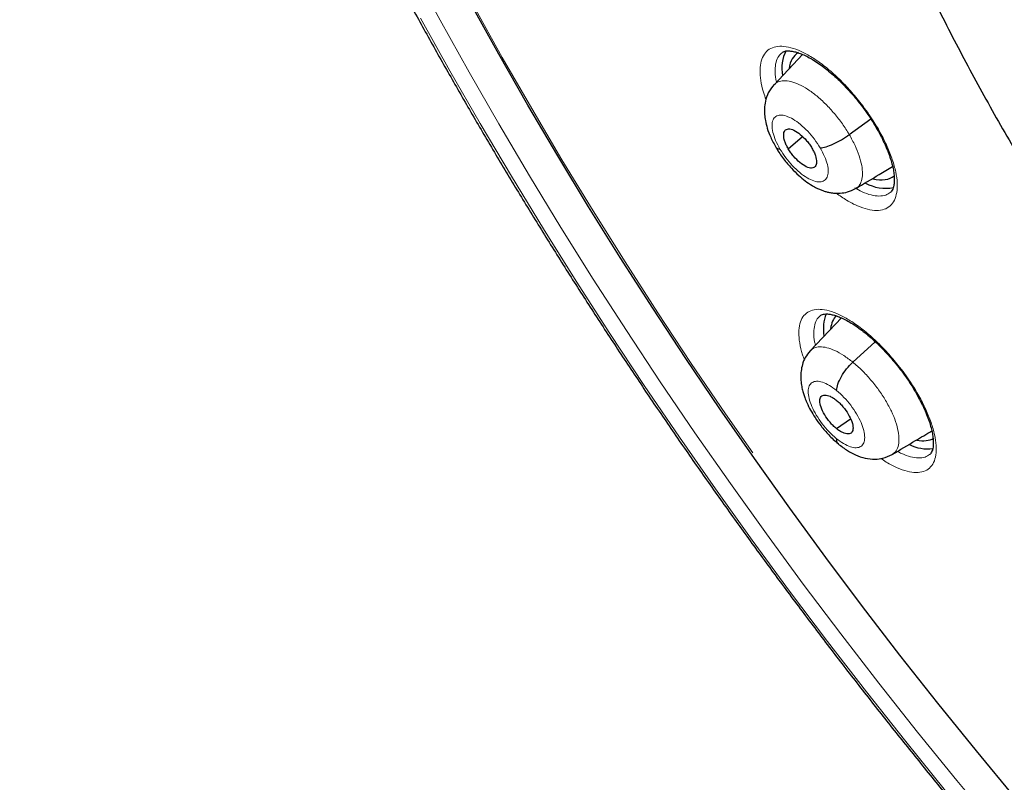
# Model space of a CAD drawing. Header units: millimetres. Extents: x 8 to 2236, y 12 to 2208.
# Tile 109 of 165: x 2006 to 2025, y 846 to 861. Entities that reach past the tile are written whole.
import ezdxf

# ---------------------------------------------------------------- set-up
doc = ezdxf.new("R2010")
doc.units = ezdxf.units.MM

msp = doc.modelspace()

# ---------------------------------------------------------------- linework, layer by layer
at = {"color": 7, "linetype": 'Continuous', "lineweight": 30}
for p, q in [((2021.464, 859.836), (2020.914, 859.255)), ((2022.361, 858.296), (2022.772, 858.6)), ((2021.188, 858.022), (2021.459, 858.26)), ((2022.481, 857.263), (2022.472, 857.257)), ((2022.208, 854.776), (2021.611, 854.146)), ((2022.429, 853.925), (2022.861, 854.317)), ((2022.112, 852.65), (2022.383, 852.839))]:
    msp.add_line(p, q, dxfattribs=at)
at = {"color": 252, "linetype": 'Continuous', "lineweight": 0, "flags": 128}
for points in [[(2025.194, 844.969), (2024.428, 845.89), (2023.673, 846.821), (2022.929, 847.76), (2022.197, 848.708), (2021.477, 849.664), (2020.77, 850.627), (2020.076, 851.596), (2019.395, 852.571), (2018.729, 853.55), (2018.077, 854.535), (2017.441, 855.522), (2016.82, 856.513), (2016.214, 857.506), (2015.625, 858.501), (2015.053, 859.496), (2014.498, 860.492), (2013.96, 861.488)], [(2015.142, 860.763), (2015.691, 859.779), (2016.257, 858.795), (2016.839, 857.812), (2017.437, 856.83), (2018.051, 855.851), (2018.68, 854.875), (2019.324, 853.902), (2019.983, 852.934), (2020.504, 852.185)], [(2014.121, 860.531), (2014.685, 859.519), (2015.267, 858.508), (2015.866, 857.497), (2016.481, 856.488), (2017.112, 855.481), (2017.759, 854.477), (2018.421, 853.477), (2019.098, 852.482), (2019.79, 851.491), (2020.495, 850.507), (2021.214, 849.528), (2021.945, 848.557), (2022.689, 847.594), (2023.445, 846.639), (2024.213, 845.693)]]:
    msp.add_lwpolyline(points, dxfattribs=at)
at = {"color": 7, "linetype": 'Continuous', "lineweight": 30, "flags": 128}
msp.add_lwpolyline([(2025.556, 845.551), (2024.805, 846.458), (2024.065, 847.374), (2023.335, 848.299), (2022.618, 849.232), (2021.912, 850.173), (2021.219, 851.12), (2020.539, 852.073), (2019.873, 853.032), (2019.22, 853.996), (2018.582, 854.964), (2017.959, 855.935), (2017.351, 856.909), (2016.758, 857.886), (2016.182, 858.864), (2015.623, 859.842), (2015.08, 860.821)], dxfattribs=at)
at = {"color": 7, "linetype": 'Continuous', "lineweight": 30}
for centre, radius, start, end in [((2021.772, 859.576), 0.709, 152.0031, 191.8144), ((2023.067, 858.091), 0.826, 241.4632, 280.1116), ((2022.683, 854.566), 0.821, 159.3099, 189.5032), ((2023.87, 853.079), 0.819, 244.336, 276.932)]:
    msp.add_arc(centre, radius, start, end, dxfattribs=at)
for centre, major_axis, ratio, start_param, end_param in [((2022.283, 858.674), (-0.941, 1.169), 0.458717, 6.213249, 6.700486), ((2022.283, 858.674), (-0.941, 1.169), 0.458717, 2.602532, 3.146336), ((2023.087, 853.671), (-0.946, 1.177), 0.459963, 0.05927, 0.418125), ((2023.087, 853.671), (-0.946, 1.177), 0.459963, 2.641524, 3.06305)]:
    msp.add_ellipse(centre, major_axis=major_axis, ratio=ratio, start_param=start_param, end_param=end_param, dxfattribs=at)
for points, knots in [([(2010.485, 896.411), (2010.464, 896.392), (2010.335, 896.278), (2010.109, 896.054), (2009.809, 895.739), (2009.522, 895.409), (2009.247, 895.065), (2008.983, 894.708), (2008.732, 894.337), (2008.493, 893.952), (2008.267, 893.555), (2008.054, 893.144), (2007.853, 892.72), (2007.665, 892.283), (2007.489, 891.833), (2007.327, 891.371), (2007.178, 890.896), (2007.042, 890.41), (2006.919, 889.911), (2006.809, 889.401), (2006.713, 888.879), (2006.63, 888.346), (2006.561, 887.802), (2006.505, 887.247), (2006.463, 886.682), (2006.434, 886.106), (2006.418, 885.521), (2006.416, 884.925), (2006.427, 884.32), (2006.452, 883.706), (2006.49, 883.082), (2006.542, 882.45), (2006.607, 881.809), (2006.685, 881.16), (2006.777, 880.503), (2006.881, 879.838), (2006.999, 879.166), (2007.13, 878.486), (2007.274, 877.8), (2007.431, 877.106), (2007.601, 876.406), (2007.784, 875.7), (2007.979, 874.988), (2008.187, 874.271), (2008.408, 873.547), (2008.641, 872.819), (2008.886, 872.086), (2009.144, 871.349), (2009.413, 870.607), (2009.695, 869.861), (2009.989, 869.112), (2010.295, 868.359), (2010.612, 867.603), (2010.941, 866.844), (2011.281, 866.082), (2011.633, 865.318), (2011.996, 864.553), (2012.37, 863.785), (2012.754, 863.017), (2013.15, 862.247), (2013.556, 861.476), (2013.972, 860.705), (2014.399, 859.934), (2014.836, 859.163), (2015.282, 858.392), (2015.738, 857.622), (2016.204, 856.852), (2016.68, 856.085), (2017.164, 855.318), (2017.657, 854.554), (2018.16, 853.792), (2018.67, 853.032), (2019.19, 852.275), (2019.717, 851.521), (2020.253, 850.771), (2020.796, 850.024), (2021.347, 849.281), (2021.905, 848.542), (2022.47, 847.808), (2023.042, 847.078), (2023.621, 846.354), (2024.207, 845.635), (2024.798, 844.921), (2025.396, 844.214), (2026, 843.512), (2026.609, 842.817), (2027.223, 842.129), (2027.843, 841.448), (2028.467, 840.774), (2029.096, 840.108), (2029.729, 839.449), (2030.367, 838.799), (2031.008, 838.156), (2031.653, 837.522), (2032.301, 836.897), (2032.953, 836.282), (2033.541, 835.735), (2033.913, 835.398), (2034.066, 835.259)], [0, 0, 0, 0, 0.002012, 0.012365, 0.022721, 0.033085, 0.043456, 0.053839, 0.064233, 0.074642, 0.085064, 0.095502, 0.105955, 0.116422, 0.126904, 0.137401, 0.14791, 0.158431, 0.168963, 0.179505, 0.190055, 0.200613, 0.211177, 0.221747, 0.232321, 0.242899, 0.25348, 0.264063, 0.274647, 0.285232, 0.295818, 0.306404, 0.316989, 0.327574, 0.338159, 0.348742, 0.359324, 0.369905, 0.380485, 0.391063, 0.40164, 0.412215, 0.422789, 0.433362, 0.443933, 0.454503, 0.465071, 0.475638, 0.486204, 0.496769, 0.507332, 0.517894, 0.528455, 0.539015, 0.549574, 0.560132, 0.570688, 0.581244, 0.591799, 0.602354, 0.612907, 0.62346, 0.634012, 0.644563, 0.655114, 0.665665, 0.676214, 0.686763, 0.697312, 0.707861, 0.718409, 0.728956, 0.739504, 0.750051, 0.760597, 0.771144, 0.781691, 0.792237, 0.802783, 0.813329, 0.823875, 0.834421, 0.844968, 0.855514, 0.86606, 0.876606, 0.887153, 0.8977, 0.908247, 0.918794, 0.929342, 0.939889, 0.950438, 0.960986, 0.971535, 0.982085, 0.992635, 1, 1, 1, 1]), ([(2023.421, 879.2), (2023.368, 879.156), (2023.229, 879.041), (2023.016, 878.838), (2022.78, 878.592), (2022.558, 878.333), (2022.348, 878.06), (2022.15, 877.773), (2021.964, 877.473), (2021.792, 877.16), (2021.632, 876.834), (2021.485, 876.494), (2021.352, 876.141), (2021.232, 875.776), (2021.125, 875.398), (2021.033, 875.008), (2020.955, 874.607), (2020.891, 874.194), (2020.841, 873.77), (2020.805, 873.335), (2020.784, 872.89), (2020.777, 872.436), (2020.785, 871.973), (2020.806, 871.5), (2020.842, 871.02), (2020.892, 870.532), (2020.955, 870.036), (2021.033, 869.533), (2021.123, 869.023), (2021.228, 868.507), (2021.346, 867.986), (2021.477, 867.458), (2021.62, 866.926), (2021.777, 866.388), (2021.947, 865.846), (2022.129, 865.299), (2022.323, 864.749), (2022.53, 864.196), (2022.748, 863.639), (2022.979, 863.079), (2023.221, 862.518), (2023.475, 861.954), (2023.739, 861.388), (2024.015, 860.821), (2024.302, 860.254), (2024.6, 859.686), (2024.907, 859.117), (2025.225, 858.549), (2025.553, 857.982), (2025.891, 857.415), (2026.238, 856.85), (2026.594, 856.287), (2026.959, 855.726), (2027.333, 855.168), (2027.716, 854.612), (2028.106, 854.06), (2028.505, 853.512), (2028.911, 852.967), (2029.324, 852.427), (2029.744, 851.892), (2030.171, 851.363), (2030.605, 850.838), (2031.045, 850.32), (2031.49, 849.808), (2031.941, 849.303), (2032.397, 848.805), (2032.858, 848.314), (2033.324, 847.831), (2033.794, 847.356), (2034.267, 846.89), (2034.745, 846.432), (2035.225, 845.983), (2035.7, 845.552), (2036.015, 845.275), (2036.169, 845.14)], [0, 0, 0, 0, 0.0078937, 0.0209482, 0.0340147, 0.0471103, 0.0602513, 0.073452, 0.0867251, 0.1000806, 0.1135259, 0.1270655, 0.1407006, 0.1544299, 0.1682492, 0.1821522, 0.1961308, 0.2101759, 0.2242776, 0.2384261, 0.2526121, 0.2668267, 0.281062, 0.2953113, 0.3095685, 0.323829, 0.3380876, 0.3523414, 0.3665884, 0.3808268, 0.3950556, 0.4092739, 0.4234814, 0.4376778, 0.451863, 0.4660374, 0.480201, 0.4943543, 0.5084977, 0.5226315, 0.5367563, 0.5508726, 0.5649808, 0.5790815, 0.5931752, 0.6072623, 0.6213434, 0.6354189, 0.6494893, 0.663555, 0.6776166, 0.6916743, 0.7057287, 0.7197801, 0.733829, 0.7478758, 0.7619208, 0.7759645, 0.7900071, 0.8040492, 0.818091, 0.8321329, 0.8461753, 0.8602184, 0.8742626, 0.8883083, 0.902356, 0.916406, 0.9304587, 0.9445144, 0.9585737, 0.972637, 0.9867047, 1, 1, 1, 1]), ([(2021.068, 859.871), (2021.072, 859.874), (2021.083, 859.884), (2021.107, 859.894), (2021.151, 859.904), (2021.209, 859.905), (2021.283, 859.895), (2021.367, 859.873), (2021.462, 859.839), (2021.565, 859.79), (2021.674, 859.728), (2021.788, 859.653), (2021.905, 859.566), (2022.025, 859.467), (2022.146, 859.357), (2022.268, 859.236), (2022.388, 859.107), (2022.504, 858.97), (2022.614, 858.829), (2022.718, 858.685), (2022.814, 858.539), (2022.901, 858.392), (2022.98, 858.245), (2023.05, 858.1), (2023.108, 857.96), (2023.155, 857.827), (2023.191, 857.703), (2023.214, 857.59), (2023.225, 857.49), (2023.227, 857.402), (2023.22, 857.328), (2023.205, 857.269), (2023.185, 857.225), (2023.167, 857.199), (2023.154, 857.189), (2023.149, 857.185)], [0, 0, 0, 0, 0.015256, 0.048034, 0.077754, 0.109516, 0.139981, 0.170295, 0.200761, 0.231467, 0.262339, 0.29322, 0.323841, 0.354877, 0.386371, 0.418205, 0.450241, 0.482317, 0.514273, 0.545988, 0.577389, 0.608946, 0.640718, 0.672576, 0.704316, 0.735773, 0.766798, 0.797247, 0.827066, 0.857022, 0.887043, 0.917186, 0.947764, 0.979706, 1, 1, 1, 1]), ([(2020.915, 859.256), (2020.874, 859.205), (2020.8, 859.11), (2020.746, 858.947), (2020.728, 858.805), (2020.731, 858.68), (2020.747, 858.557), (2020.784, 858.412), (2020.849, 858.235), (2020.918, 858.109), (2020.956, 858.041)], [0, 0, 0, 0, 0.156108, 0.2896, 0.400579, 0.490447, 0.582219, 0.698807, 0.838513, 1, 1, 1, 1]), ([(2021.188, 858.022), (2021.174, 858.047), (2021.147, 858.097), (2021.111, 858.191), (2021.092, 858.296), (2021.116, 858.384), (2021.189, 858.415), (2021.294, 858.389), (2021.42, 858.306), (2021.523, 858.204), (2021.597, 858.11), (2021.628, 858.061), (2021.643, 858.036)], [0, 0, 0, 0, 0.062835, 0.125528, 0.25081, 0.375517, 0.5, 0.624483, 0.749191, 0.874472, 0.937165, 1, 1, 1, 1]), ([(2021.802, 858.041), (2021.837, 858.046), (2021.907, 858.055), (2022.056, 858.113), (2022.217, 858.196), (2022.313, 858.263), (2022.361, 858.296)], [0, 0, 0, 0, 0.251686, 0.500903, 0.749298, 1, 1, 1, 1]), ([(2020.956, 858.042), (2020.978, 858.005), (2021.021, 857.933), (2021.117, 857.8), (2021.239, 857.655), (2021.381, 857.516), (2021.516, 857.405), (2021.631, 857.326), (2021.726, 857.274), (2021.801, 857.24), (2021.864, 857.215), (2021.928, 857.196), (2021.998, 857.18), (2022.086, 857.168), (2022.198, 857.169), (2022.338, 857.192), (2022.43, 857.237), (2022.48, 857.263)], [0, 0, 0, 0, 0.065823, 0.127861, 0.240912, 0.339337, 0.422566, 0.509157, 0.567168, 0.607353, 0.645696, 0.682347, 0.720683, 0.76482, 0.8256, 0.903861, 1, 1, 1, 1]), ([(2021.029, 858.018), (2021, 858.018), (2020.964, 858.019), (2020.961, 858.04), (2020.96, 858.044)], [0, 0, 0, 0, 0.82885, 1, 1, 1, 1]), ([(2021.643, 858.036), (2021.657, 858.012), (2021.684, 857.962), (2021.721, 857.868), (2021.739, 857.763), (2021.715, 857.675), (2021.643, 857.644), (2021.537, 857.669), (2021.412, 857.753), (2021.308, 857.855), (2021.234, 857.948), (2021.203, 857.998), (2021.188, 858.022)], [0, 0, 0, 0, 0.062835, 0.125528, 0.250809, 0.375516, 0.499999, 0.624482, 0.74919, 0.874471, 0.937165, 1, 1, 1, 1]), ([(2022.484, 857.259), (2022.635, 857.349), (2022.873, 857.492), (2023.108, 857.632), (2023.193, 857.683)], [0, 0, 0, 0, 0.6350955, 1, 1, 1, 1]), ([(2021.807, 854.822), (2021.81, 854.825), (2021.82, 854.834), (2021.841, 854.842), (2021.883, 854.852), (2021.939, 854.853), (2022.011, 854.843), (2022.094, 854.822), (2022.187, 854.788), (2022.289, 854.74), (2022.398, 854.678), (2022.512, 854.604), (2022.629, 854.518), (2022.749, 854.42), (2022.871, 854.311), (2022.993, 854.191), (2023.113, 854.062), (2023.23, 853.927), (2023.342, 853.786), (2023.448, 853.643), (2023.545, 853.498), (2023.634, 853.352), (2023.715, 853.206), (2023.787, 853.062), (2023.848, 852.922), (2023.897, 852.79), (2023.935, 852.666), (2023.96, 852.554), (2023.974, 852.454), (2023.977, 852.366), (2023.972, 852.293), (2023.959, 852.234), (2023.941, 852.191), (2023.923, 852.164), (2023.911, 852.154), (2023.906, 852.15)], [0, 0, 0, 0, 0.014788, 0.047149, 0.076607, 0.108078, 0.138319, 0.168454, 0.198798, 0.229423, 0.260247, 0.291114, 0.321734, 0.352705, 0.384144, 0.415933, 0.447934, 0.479989, 0.511931, 0.543646, 0.575015, 0.606519, 0.63825, 0.670084, 0.701819, 0.733284, 0.764324, 0.794798, 0.824564, 0.854451, 0.884378, 0.914382, 0.944745, 0.976337, 1, 1, 1, 1]), ([(2021.609, 854.144), (2021.575, 854.103), (2021.511, 854.024), (2021.458, 853.887), (2021.433, 853.759), (2021.426, 853.635), (2021.435, 853.52), (2021.455, 853.413), (2021.479, 853.325), (2021.508, 853.238), (2021.55, 853.133), (2021.615, 853.003), (2021.706, 852.852), (2021.821, 852.691), (2021.942, 852.55), (2022.054, 852.438), (2022.115, 852.387), (2022.147, 852.361)], [0, 0, 0, 0, 0.084644, 0.160182, 0.226618, 0.284186, 0.348175, 0.401294, 0.445316, 0.482241, 0.535877, 0.614577, 0.689964, 0.779307, 0.882469, 0.939378, 1, 1, 1, 1]), ([(2022.118, 853.38), (2022.124, 853.42), (2022.134, 853.5), (2022.206, 853.65), (2022.306, 853.801), (2022.388, 853.884), (2022.429, 853.925)], [0, 0, 0, 0, 0.2513348, 0.5007832, 0.7498217, 1, 1, 1, 1]), ([(2022.112, 852.65), (2022.091, 852.668), (2022.049, 852.704), (2021.97, 852.792), (2021.883, 852.914), (2021.811, 853.062), (2021.788, 853.187), (2021.813, 853.273), (2021.886, 853.303), (2021.974, 853.282), (2022.054, 853.239), (2022.096, 853.207), (2022.117, 853.191)], [0, 0, 0, 0, 0.062834, 0.125532, 0.250819, 0.375512, 0.499983, 0.62447, 0.749178, 0.874464, 0.937163, 1, 1, 1, 1]), ([(2022.117, 853.191), (2022.138, 853.173), (2022.179, 853.137), (2022.259, 853.049), (2022.346, 852.927), (2022.418, 852.779), (2022.441, 852.654), (2022.416, 852.568), (2022.343, 852.538), (2022.255, 852.559), (2022.175, 852.602), (2022.133, 852.634), (2022.112, 852.65)], [0, 0, 0, 0, 0.062834, 0.125531, 0.250818, 0.375512, 0.499981, 0.624468, 0.749177, 0.874464, 0.937162, 1, 1, 1, 1]), ([(2023.186, 852.151), (2023.336, 852.241), (2023.592, 852.394), (2023.843, 852.544), (2023.947, 852.606)], [0, 0, 0, 0, 0.585487, 1, 1, 1, 1]), ([(2022.11, 852.461), (2022.113, 852.426), (2022.115, 852.38), (2022.144, 852.366), (2022.151, 852.362)], [0, 0, 0, 0, 0.779442, 1, 1, 1, 1]), ([(2022.147, 852.357), (2022.207, 852.311), (2022.317, 852.226), (2022.493, 852.136), (2022.656, 852.077), (2022.846, 852.056), (2023.024, 852.077), (2023.125, 852.126), (2023.182, 852.154)], [0, 0, 0, 0, 0.186045, 0.33715, 0.521481, 0.690713, 0.827346, 1, 1, 1, 1])]:
    msp.add_open_spline(points, degree=3, knots=knots, dxfattribs=at)
at = {"color": 252, "linetype": 'Continuous', "lineweight": 0}
for points, knots in [([(2020.76, 858.97), (2020.743, 859.016), (2020.695, 859.147), (2020.655, 859.34), (2020.639, 859.544), (2020.663, 859.714), (2020.722, 859.849), (2020.818, 859.942), (2020.945, 859.993), (2021.102, 859.998), (2021.283, 859.959), (2021.484, 859.875), (2021.698, 859.751), (2021.92, 859.588), (2022.144, 859.392), (2022.361, 859.168), (2022.542, 858.953), (2022.687, 858.761), (2022.821, 858.564), (2022.962, 858.331), (2023.094, 858.067), (2023.194, 857.813), (2023.259, 857.575), (2023.288, 857.362), (2023.279, 857.178), (2023.233, 857.03), (2023.151, 856.92), (2023.035, 856.854), (2022.889, 856.831), (2022.716, 856.854), (2022.522, 856.921), (2022.319, 857.025), (2022.179, 857.124), (2022.112, 857.171)], [0, 0, 0, 0, 0.01882, 0.052413, 0.086008, 0.119636, 0.153265, 0.186939, 0.220612, 0.25432, 0.288027, 0.321745, 0.355462, 0.389159, 0.422856, 0.456514, 0.49017, 0.511169, 0.532168, 0.565757, 0.599346, 0.632934, 0.666522, 0.700125, 0.733728, 0.76737, 0.801013, 0.834699, 0.868385, 0.902099, 0.935812, 0.969526, 1, 1, 1, 1]), ([(2021.071, 859.869), (2021.047, 859.85), (2020.995, 859.805), (2020.948, 859.692), (2020.93, 859.539), (2020.935, 859.407), (2020.956, 859.321), (2020.96, 859.303)], [0, 0, 0, 0, 0.192738, 0.440647, 0.688554, 0.936178, 1, 1, 1, 1]), ([(2020.916, 859.253), (2020.939, 859.273), (2020.989, 859.317), (2021.1, 859.337), (2021.236, 859.322), (2021.391, 859.267), (2021.56, 859.172), (2021.735, 859.043), (2021.909, 858.884), (2022.076, 858.702), (2022.232, 858.504), (2022.318, 858.365), (2022.361, 858.296)], [0, 0, 0, 0, 0.089266, 0.190455, 0.291645, 0.392702, 0.493813, 0.595008, 0.696216, 0.79746, 0.89866, 1, 1, 1, 1]), ([(2021.029, 858.018), (2020.999, 858.074), (2020.938, 858.186), (2020.887, 858.343), (2020.869, 858.48), (2020.89, 858.585), (2020.946, 858.653), (2021.034, 858.678), (2021.148, 858.659), (2021.281, 858.597), (2021.422, 858.497), (2021.563, 858.364), (2021.696, 858.209), (2021.767, 858.097), (2021.802, 858.041)], [0, 0, 0, 0, 0.083333, 0.166663, 0.249997, 0.333332, 0.416664, 0.499997, 0.583327, 0.666661, 0.749995, 0.83333, 0.916664, 1, 1, 1, 1]), ([(2022.361, 858.296), (2022.4, 858.227), (2022.477, 858.088), (2022.556, 857.887), (2022.605, 857.702), (2022.621, 857.538), (2022.6, 857.404), (2022.555, 857.308), (2022.503, 857.276), (2022.481, 857.263)], [0, 0, 0, 0, 0.148887, 0.297569, 0.446315, 0.595009, 0.743684, 0.892233, 1, 1, 1, 1]), ([(2021.802, 858.041), (2021.833, 857.985), (2021.893, 857.873), (2021.945, 857.716), (2021.962, 857.58), (2021.942, 857.474), (2021.886, 857.406), (2021.797, 857.381), (2021.683, 857.4), (2021.551, 857.462), (2021.409, 857.562), (2021.268, 857.695), (2021.136, 857.85), (2021.065, 857.962), (2021.029, 858.018)], [0, 0, 0, 0, 0.083336, 0.16667, 0.250005, 0.333339, 0.416673, 0.500003, 0.583336, 0.666668, 0.750003, 0.833337, 0.916667, 1, 1, 1, 1]), ([(2022.47, 857.271), (2022.516, 857.245), (2022.625, 857.184), (2022.782, 857.132), (2022.935, 857.11), (2023.061, 857.126), (2023.121, 857.168), (2023.148, 857.187)], [0, 0, 0, 0, 0.160028, 0.377453, 0.594878, 0.812125, 1, 1, 1, 1]), ([(2021.497, 853.971), (2021.485, 854.003), (2021.441, 854.119), (2021.403, 854.297), (2021.384, 854.499), (2021.406, 854.667), (2021.463, 854.8), (2021.557, 854.891), (2021.682, 854.94), (2021.838, 854.944), (2022.018, 854.903), (2022.219, 854.818), (2022.433, 854.693), (2022.655, 854.53), (2022.879, 854.334), (2023.097, 854.11), (2023.279, 853.897), (2023.424, 853.706), (2023.56, 853.51), (2023.702, 853.279), (2023.836, 853.016), (2023.938, 852.764), (2024.006, 852.529), (2024.037, 852.318), (2024.031, 852.137), (2023.987, 851.991), (2023.907, 851.883), (2023.792, 851.819), (2023.648, 851.797), (2023.476, 851.821), (2023.282, 851.891), (2023.111, 851.977), (2023.002, 852.053), (2022.968, 852.077)], [0, 0, 0, 0, 0.013629, 0.047903, 0.082177, 0.116507, 0.150837, 0.185224, 0.219611, 0.25403, 0.28845, 0.322863, 0.357276, 0.391647, 0.426018, 0.46033, 0.494641, 0.516016, 0.53739, 0.57165, 0.605911, 0.64017, 0.674429, 0.708719, 0.743009, 0.777358, 0.811707, 0.846108, 0.880508, 0.91493, 0.949352, 0.983755, 1, 1, 1, 1]), ([(2021.809, 854.82), (2021.787, 854.801), (2021.735, 854.758), (2021.691, 854.646), (2021.675, 854.496), (2021.682, 854.361), (2021.705, 854.272), (2021.711, 854.251)], [0, 0, 0, 0, 0.1889238, 0.4338275, 0.6787294, 0.9231996, 1, 1, 1, 1]), ([(2021.613, 854.143), (2021.635, 854.163), (2021.682, 854.207), (2021.791, 854.226), (2021.928, 854.21), (2022.084, 854.153), (2022.253, 854.061), (2022.37, 853.971), (2022.429, 853.925)], [0, 0, 0, 0, 0.142735, 0.314118, 0.485522, 0.656986, 0.828375, 1, 1, 1, 1]), ([(2022.429, 853.925), (2022.488, 853.875), (2022.605, 853.774), (2022.773, 853.59), (2022.928, 853.393), (2023.064, 853.186), (2023.175, 852.98), (2023.257, 852.78), (2023.305, 852.596), (2023.321, 852.434), (2023.302, 852.3), (2023.258, 852.202), (2023.206, 852.169), (2023.183, 852.155)], [0, 0, 0, 0, 0.093092, 0.186062, 0.27907, 0.372044, 0.465007, 0.557889, 0.65072, 0.743675, 0.836634, 0.929472, 1, 1, 1, 1]), ([(2022.11, 852.461), (2022.063, 852.503), (2021.968, 852.586), (2021.836, 852.742), (2021.723, 852.909), (2021.637, 853.076), (2021.583, 853.233), (2021.566, 853.369), (2021.586, 853.474), (2021.641, 853.541), (2021.729, 853.566), (2021.844, 853.547), (2021.976, 853.487), (2022.071, 853.416), (2022.118, 853.38)], [0, 0, 0, 0, 0.083336, 0.16667, 0.250004, 0.333338, 0.41667, 0.500002, 0.583331, 0.666665, 0.750001, 0.833337, 0.916667, 1, 1, 1, 1]), ([(2022.118, 853.38), (2022.166, 853.338), (2022.26, 853.255), (2022.392, 853.098), (2022.505, 852.932), (2022.592, 852.765), (2022.646, 852.608), (2022.663, 852.472), (2022.644, 852.368), (2022.588, 852.3), (2022.5, 852.275), (2022.385, 852.294), (2022.253, 852.354), (2022.158, 852.425), (2022.11, 852.461)], [0, 0, 0, 0, 0.083336, 0.16667, 0.250004, 0.333338, 0.41667, 0.500002, 0.583331, 0.666665, 0.750001, 0.833337, 0.916667, 1, 1, 1, 1]), ([(2023.287, 852.212), (2023.315, 852.197), (2023.404, 852.147), (2023.542, 852.102), (2023.694, 852.078), (2023.818, 852.093), (2023.878, 852.133), (2023.905, 852.151)], [0, 0, 0, 0, 0.100647, 0.332988, 0.565331, 0.797541, 1, 1, 1, 1])]:
    msp.add_open_spline(points, degree=3, knots=knots, dxfattribs=at)

doc.saveas('drawing.dxf')
